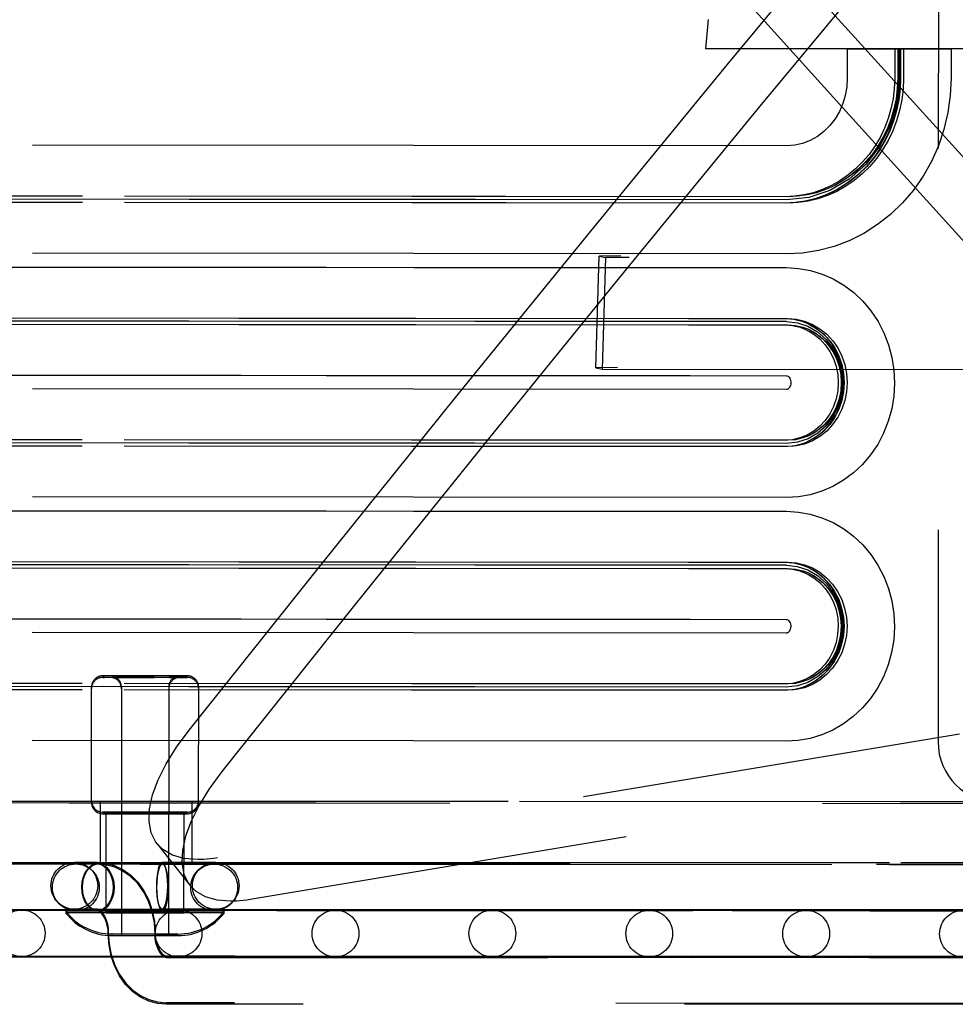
# Model space of a CAD drawing. Header units: inches. Extents: x 0 to 142, y 0 to 92.
# Tile 53 of 65: x 115.64 to 117.56, y 45.75 to 47.77. Entities that reach past the tile are written whole.
import ezdxf

# ---------------------------------------------------------------- set-up
doc = ezdxf.new("R2010")
doc.units = ezdxf.units.IN
doc.header["$LTSCALE"] = 7.824912
doc.header["$MEASUREMENT"] = 0
doc.linetypes.add('HIDDEN', pattern=[0.2, 0.1, -0.1])
for name, color, linetype in [('02___PRT_ALL_AXES', 7, 'CONTINUOUS'), ('03___PRT_ALL_CURVES', 7, 'CONTINUOUS'), ('DEFAULT_2', 8, 'HIDDEN')]:
    doc.layers.add(name, color=color, linetype=linetype)

msp = doc.modelspace()

# ---------------------------------------------------------------- linework, layer by layer
at = {"layer": '02___PRT_ALL_AXES', "color": 8, "linetype": 'HIDDEN'}
for p, q in [((117.3421, 47.7099), (117.3421, 47.6499)), ((117.3421, 47.7099), (117.3422, 47.7099)), ((117.3422, 47.7099), (117.3755, 47.7099)), ((117.3755, 47.7099), (117.4269, 47.7099)), ((117.4269, 47.7099), (117.4459, 47.7098)), ((117.4456, 47.7098), (117.503, 47.7098)), ((117.4468, 47.7098), (117.4471, 47.7098)), ((117.4471, 47.7098), (117.4471, 47.6498)), ((117.45, 47.7098), (117.45, 47.6498)), ((117.45, 47.7098), (117.4515, 47.7098)), ((117.503, 47.7098), (117.5506, 47.7098)), ((117.555, 47.7098), (117.555, 47.6498)), ((115.7908, 46.1636), (115.7909, 46.3999)), ((116.0108, 46.1635), (116.0109, 46.3998)), ((115.9808, 46.1433), (115.8208, 46.1434)), ((115.9808, 46.1401), (115.8208, 46.1401))]:
    msp.add_line(p, q, dxfattribs=at)
msp.add_lwpolyline([(117.5506, 47.7098), (117.5549, 47.7098), (117.555, 47.7098)], dxfattribs=at)
at = {"layer": '03___PRT_ALL_CURVES', "color": 8, "linetype": 'HIDDEN'}
for points in [[(117.4485, 47.6498), (117.4441, 47.6013), (117.4311, 47.5546), (117.4099, 47.5115), (117.3808, 47.4731), (117.346, 47.4421), (117.3062, 47.4191), (117.2631, 47.4049), (117.2175, 47.4)], [(117.2175, 47.4), (116.5782, 47.4004), (115.9911, 47.4009), (115.4682, 47.4014), (115.0202, 47.4019), (114.6484, 47.4023), (114.3767, 47.4028)], [(117.2173, 47.15), (116.578, 47.1504), (115.9909, 47.1509), (115.468, 47.1514), (115.02, 47.1519), (114.6483, 47.1523), (114.3766, 47.1528)], [(117.2173, 47.15), (117.2398, 47.1476), (117.2613, 47.1405), (117.2812, 47.129), (117.299, 47.1133), (117.3133, 47.0944), (117.3239, 47.0729), (117.3305, 47.0496), (117.3328, 47.0249), (117.3306, 47.0006), (117.324, 46.9773), (117.3134, 46.9557), (117.2989, 46.9365), (117.2815, 46.9211), (117.2616, 46.9095), (117.24, 46.9024), (117.2172, 46.9)], [(117.2172, 46.9), (116.5779, 46.9004), (115.9908, 46.9009), (115.4679, 46.9014), (115.0199, 46.9019), (114.6482, 46.9023), (114.3765, 46.9028)], [(117.2171, 46.65), (116.5778, 46.6504), (115.9907, 46.6509), (115.4678, 46.6514), (115.0198, 46.6519), (114.6481, 46.6523), (114.3764, 46.6528)], [(117.2171, 46.65), (117.2395, 46.6476), (117.2611, 46.6405), (117.281, 46.629), (117.2987, 46.6133), (117.313, 46.5944), (117.3237, 46.5729), (117.3303, 46.5496), (117.3325, 46.5249), (117.3303, 46.5006), (117.3238, 46.4773), (117.3132, 46.4557), (117.2987, 46.4365), (117.2812, 46.4211), (117.2614, 46.4095), (117.2398, 46.4024), (117.217, 46.4)], [(117.217, 46.4), (116.5777, 46.4004), (115.9906, 46.4009), (115.4677, 46.4014), (115.0197, 46.4019), (114.648, 46.4023), (114.3762, 46.4028)]]:
    msp.add_lwpolyline(points, dxfattribs=at)
at = {"layer": 'DEFAULT_2', "color": 8, "linetype": 'HIDDEN'}
for p, q in [((117.5293, 48.2879), (117.5284, 46.2879)), ((117.0564, 47.77), (117.0512, 47.71)), ((117.6403, 47.7096), (117.0512, 47.71)), ((117.4395, 47.7098), (117.4395, 47.6498)), ((117.4456, 47.7098), (117.4456, 47.6498)), ((117.4515, 47.7098), (117.4515, 47.6498)), ((117.4576, 47.7098), (117.4576, 47.6498)), ((116.4524, 47.5114), (115.6105, 47.5121)), ((117.2175, 47.5109), (116.4524, 47.5114)), ((115.7723, 47.4076), (115.0463, 47.4083)), ((116.641, 47.4069), (115.6048, 47.4077)), ((117.2205, 47.4065), (116.4481, 47.407)), ((115.7723, 47.3946), (115.0463, 47.3953)), ((116.641, 47.3939), (115.6048, 47.3947)), ((117.2205, 47.3935), (116.4481, 47.394)), ((116.4523, 47.2896), (115.6104, 47.2904)), ((117.2174, 47.2891), (116.4523, 47.2896)), ((116.8258, 47.0554), (116.8329, 47.2846)), ((116.8329, 47.2846), (116.8458, 47.2819)), ((116.8458, 47.2819), (116.8389, 47.0527)), ((118.4594, 47.2809), (116.8458, 47.2819)), ((117.0199, 47.261), (117.2174, 47.2609)), ((115.6047, 47.1577), (116.1031, 47.1573)), ((115.6047, 47.1447), (116.1031, 47.1443)), ((116.0934, 47.1573), (116.2771, 47.1572)), ((116.0934, 47.1443), (116.2771, 47.1442)), ((116.268, 47.1572), (116.4565, 47.157)), ((116.268, 47.1442), (116.4565, 47.144)), ((116.4479, 47.157), (117.0232, 47.1566)), ((116.4479, 47.144), (117.0232, 47.1436)), ((117.0164, 47.1566), (117.2204, 47.1565)), ((117.0164, 47.1436), (117.2204, 47.1435)), ((116.8258, 47.0554), (116.8389, 47.0527)), ((116.8389, 47.0527), (118.4525, 47.0516)), ((117.0198, 47.0392), (117.2173, 47.0391)), ((116.4522, 47.0114), (115.6102, 47.0121)), ((117.2173, 47.0109), (116.4522, 47.0114)), ((115.772, 46.9076), (115.0461, 46.9083)), ((116.6408, 46.9069), (115.6045, 46.9077)), ((117.2203, 46.9065), (116.4478, 46.907)), ((115.772, 46.8946), (115.046, 46.8953)), ((116.6408, 46.8939), (115.6045, 46.8947)), ((117.2203, 46.8935), (116.4478, 46.894)), ((116.4521, 46.7896), (115.6101, 46.7904)), ((117.2172, 46.7891), (116.4521, 46.7896)), ((117.0196, 46.761), (117.2172, 46.7609)), ((115.6044, 46.6577), (116.1028, 46.6573)), ((116.0931, 46.6573), (116.2769, 46.6572)), ((116.2678, 46.6572), (116.4563, 46.657)), ((116.4477, 46.657), (117.0229, 46.6566)), ((117.0162, 46.6566), (117.2202, 46.6565)), ((115.6044, 46.6447), (116.1028, 46.6443)), ((116.0931, 46.6443), (116.2769, 46.6442)), ((116.2677, 46.6442), (116.4563, 46.644)), ((116.4477, 46.644), (117.0229, 46.6436)), ((117.0162, 46.6436), (117.2202, 46.6435)), ((117.0195, 46.5392), (117.217, 46.5391)), ((116.4519, 46.5114), (115.61, 46.5121)), ((117.217, 46.5109), (116.4519, 46.5114)), ((115.8147, 46.4234), (115.8144, 46.4234)), ((115.8147, 46.4201), (115.8144, 46.4201)), ((115.8373, 46.4234), (115.8147, 46.4234)), ((115.8373, 46.4201), (115.8147, 46.4201)), ((115.8289, 46.4234), (115.8292, 46.4234)), ((115.8292, 46.4234), (115.8289, 46.4234)), ((115.8289, 46.4201), (115.8292, 46.4201)), ((115.8292, 46.4201), (115.8289, 46.4201)), ((115.8456, 46.4234), (115.8292, 46.4234)), ((115.8456, 46.4201), (115.8292, 46.4201)), ((115.8423, 46.4234), (115.9196, 46.4234)), ((115.8423, 46.4201), (115.9196, 46.4201)), ((115.9085, 46.4233), (115.8456, 46.4233)), ((115.9085, 46.42), (115.8456, 46.4201)), ((115.9562, 46.4233), (115.9073, 46.4233)), ((115.9562, 46.42), (115.9073, 46.4201)), ((115.9505, 46.4233), (115.9727, 46.4233)), ((115.9505, 46.42), (115.9727, 46.4201)), ((115.9621, 46.4233), (115.9871, 46.4233)), ((115.9621, 46.42), (115.9871, 46.42)), ((115.9729, 46.4233), (115.9727, 46.4233)), ((115.9727, 46.4233), (115.9729, 46.4233)), ((115.9729, 46.4201), (115.9727, 46.4201)), ((115.9727, 46.4201), (115.9729, 46.4201)), ((115.9871, 46.4233), (115.9874, 46.4233)), ((115.9871, 46.42), (115.9874, 46.42)), ((115.7718, 46.4076), (115.0458, 46.4083)), ((115.7718, 46.3946), (115.0458, 46.3953)), ((116.6405, 46.4069), (115.6043, 46.4077)), ((116.6405, 46.3939), (115.6043, 46.3947)), ((115.8524, 46.3999), (115.8522, 45.8901)), ((115.9494, 46.3998), (115.9492, 45.8901)), ((117.22, 46.4065), (116.4476, 46.407)), ((117.22, 46.3935), (116.4476, 46.394)), ((117.5726, 46.3034), (116.0492, 46.0497)), ((116.4518, 46.2896), (115.6099, 46.2904)), ((117.2169, 46.2891), (116.4518, 46.2896)), ((116.1165, 45.9648), (117.6399, 46.2186)), ((115.8092, 46.0371), (115.8093, 46.1654)), ((115.8095, 46.1654), (115.8093, 46.1654)), ((115.8095, 46.1621), (115.8093, 46.1621)), ((115.8343, 46.1654), (115.8095, 46.1654)), ((115.8343, 46.1622), (115.8095, 46.1621)), ((115.9073, 46.1654), (115.8343, 46.1654)), ((115.9073, 46.1621), (115.8343, 46.1622)), ((115.9393, 46.1654), (115.9073, 46.1654)), ((115.9393, 46.1621), (115.9073, 46.1621)), ((115.9973, 46.1653), (115.9393, 46.1654)), ((115.9973, 46.162), (115.9393, 46.1621)), ((116.6464, 46.1651), (115.954, 46.1651)), ((115.9972, 46.037), (115.9973, 46.1653)), ((115.8146, 46.1434), (115.8143, 46.1434)), ((115.8146, 46.1401), (115.8143, 46.1401)), ((115.8512, 46.1434), (115.8146, 46.1434)), ((115.8512, 46.1401), (115.8146, 46.1401)), ((115.8207, 45.9371), (115.8208, 46.1434)), ((115.9504, 46.1433), (115.987, 46.1433)), ((115.9504, 46.14), (115.987, 46.14)), ((115.9807, 45.9371), (115.9808, 46.1433)), ((115.987, 46.1433), (115.9873, 46.1433)), ((115.987, 46.14), (115.9873, 46.14)), ((115.9255, 46.0783), (115.9928, 45.9934)), ((115.7558, 46.0404), (115.7605, 46.0404)), ((115.8027, 46.0403), (115.7558, 46.0404)), ((115.8048, 46.0372), (115.7589, 46.0372)), ((115.7589, 46.0372), (115.7635, 46.0371)), ((115.7605, 46.0404), (115.8088, 46.0404)), ((115.7812, 46.0371), (115.8911, 46.037)), ((115.8037, 46.0372), (115.8027, 46.0371)), ((115.8037, 46.0372), (115.8049, 46.0372)), ((115.8088, 46.0404), (115.8916, 46.0404)), ((115.8093, 46.0404), (115.8094, 46.0404)), ((115.8093, 46.0371), (115.8094, 46.0371)), ((115.8094, 46.0404), (115.8337, 46.0404)), ((115.8094, 46.0371), (115.8337, 46.0372)), ((115.8337, 46.0404), (115.907, 46.0404)), ((115.8337, 46.0372), (115.907, 46.0371)), ((115.8911, 46.037), (116.0218, 46.037)), ((115.8916, 46.0404), (115.9961, 46.0403)), ((115.907, 46.0404), (115.9392, 46.0404)), ((115.907, 46.0371), (115.9392, 46.0371)), ((115.9392, 46.0404), (115.9972, 46.0403)), ((115.9392, 46.0371), (115.9972, 46.037)), ((115.9533, 46.0401), (116.6461, 46.0401)), ((115.9961, 46.0403), (116.042, 46.0403)), ((116.0218, 46.037), (116.0422, 46.037)), ((116.0454, 46.0403), (116.0247, 46.0402)), ((118.1849, 46.0355), (116.7734, 46.0365)), ((115.7816, 45.9403), (115.7437, 45.9404)), ((115.7816, 45.9371), (115.7437, 45.9371)), ((115.8026, 45.9443), (115.7557, 45.9444)), ((115.7558, 45.9444), (115.7605, 45.9444)), ((115.8048, 45.9412), (115.7589, 45.9412)), ((115.7605, 45.9444), (115.8088, 45.9444)), ((115.8567, 45.9403), (115.7816, 45.9403)), ((115.8567, 45.937), (115.7816, 45.9371)), ((115.8027, 45.9412), (115.8032, 45.9412)), ((115.8048, 45.9412), (115.8037, 45.9412)), ((115.8088, 45.9444), (115.8916, 45.9444)), ((115.8207, 45.9404), (115.9807, 45.9403)), ((115.8207, 45.9371), (115.9807, 45.9371)), ((115.9656, 45.9402), (115.8567, 45.9403)), ((115.9656, 45.937), (115.8567, 45.937)), ((115.8911, 45.941), (116.0217, 45.941)), ((115.8916, 45.9444), (115.996, 45.9443)), ((116.0454, 45.9402), (115.9656, 45.9402)), ((116.0454, 45.937), (115.9656, 45.937)), ((115.9764, 45.944), (116.6037, 45.944)), ((115.996, 45.9443), (116.042, 45.9443)), ((116.0217, 45.941), (116.0422, 45.941)), ((116.0454, 45.9443), (116.0246, 45.9442)), ((116.0633, 45.9403), (116.0454, 45.9402)), ((116.0633, 45.937), (116.0454, 45.937)), ((116.0606, 45.9437), (116.4064, 45.9438)), ((116.0637, 45.9403), (116.0633, 45.9403)), ((116.0637, 45.937), (116.0633, 45.937)), ((116.234, 45.9435), (116.5497, 45.9436)), ((116.4064, 45.9438), (116.8069, 45.9438)), ((117.0253, 45.9406), (116.4064, 45.9412)), ((116.5048, 45.9433), (116.7931, 45.9433)), ((116.5497, 45.9436), (117.1276, 45.9435)), ((117.3441, 45.9406), (116.5497, 45.9413)), ((116.7002, 45.9431), (117.1056, 45.9431)), ((116.7931, 45.9433), (117.3205, 45.9433)), ((117.5182, 45.9406), (116.7931, 45.9413)), ((118.1706, 45.9397), (116.8396, 45.9406)), ((116.8838, 45.9428), (117.0875, 45.9429)), ((118.2575, 45.9398), (117.0253, 45.9406)), ((117.3417, 45.9412), (117.0875, 45.9414)), ((117.0875, 45.9429), (117.3417, 45.9429)), ((117.1056, 45.9431), (117.4397, 45.9431)), ((117.6231, 45.9407), (117.1056, 45.9412)), ((117.1978, 45.9426), (117.395, 45.9427)), ((117.3417, 45.9429), (117.6404, 45.9429)), ((117.8045, 45.9408), (117.3417, 45.9412)), ((118.3003, 45.9399), (117.3441, 45.9406)), ((117.395, 45.9427), (117.9271, 45.9427)), ((117.4331, 45.9424), (117.5969, 45.9425)), ((117.9271, 45.9408), (117.5119, 45.9412)), ((118.391, 45.94), (117.5182, 45.9406)), ((115.8332, 45.8934), (115.8329, 45.8934)), ((115.8332, 45.8901), (115.8329, 45.8901)), ((115.8332, 45.8934), (115.8959, 45.8934)), ((115.8332, 45.8901), (115.8959, 45.8901)), ((115.8522, 45.8934), (115.8524, 45.8934)), ((115.8522, 45.8901), (115.8524, 45.8901)), ((115.8524, 45.8934), (115.8664, 45.8934)), ((115.8524, 45.8901), (115.8664, 45.8901)), ((115.8944, 45.8934), (115.9364, 45.8934)), ((115.8944, 45.8901), (115.9363, 45.8901)), ((115.9148, 45.8934), (115.9276, 45.8933)), ((115.9148, 45.8901), (115.9276, 45.8901)), ((115.9252, 45.8933), (115.9681, 45.8933)), ((115.9252, 45.89), (115.9681, 45.8901)), ((115.9489, 45.8933), (115.9492, 45.8933)), ((115.9489, 45.8901), (115.9492, 45.8901)), ((115.9681, 45.8933), (115.9684, 45.8933)), ((115.9681, 45.8901), (115.9684, 45.8901)), ((117.6494, 45.8467), (115.9442, 45.8482)), ((115.9764, 45.848), (116.6036, 45.848)), ((116.0605, 45.8477), (116.4064, 45.8478)), ((116.2339, 45.8475), (116.5497, 45.8476)), ((116.4064, 45.8478), (116.8068, 45.8478)), ((116.5497, 45.8476), (117.1275, 45.8475)), ((115.9441, 45.8452), (117.6493, 45.8451)), ((117.0253, 45.8446), (116.4064, 45.8452)), ((116.5048, 45.8473), (116.793, 45.8473)), ((117.3441, 45.8446), (116.5497, 45.8453)), ((116.7001, 45.8471), (117.1056, 45.8471)), ((116.793, 45.8473), (117.3205, 45.8473)), ((117.5182, 45.8446), (116.793, 45.8453)), ((118.1705, 45.8437), (116.8396, 45.8446)), ((116.8837, 45.8468), (117.0875, 45.8469)), ((118.2574, 45.8438), (117.0253, 45.8446)), ((117.0875, 45.8469), (117.3416, 45.8469)), ((117.3416, 45.8452), (117.0875, 45.8454)), ((117.1056, 45.8471), (117.4396, 45.8471)), ((117.6231, 45.8447), (117.1056, 45.8452)), ((117.1978, 45.8466), (117.395, 45.8467)), ((117.3416, 45.8469), (117.6404, 45.8469)), ((117.8045, 45.8448), (117.3416, 45.8452)), ((118.3002, 45.8439), (117.3441, 45.8446)), ((117.395, 45.8467), (117.927, 45.8467)), ((117.4331, 45.8464), (117.5968, 45.8465)), ((117.927, 45.8448), (117.5119, 45.8452)), ((118.3909, 45.844), (117.5182, 45.8446)), ((117.6493, 45.7507), (115.9441, 45.7522)), ((117.7905, 45.7491), (115.9441, 45.7492))]:
    msp.add_line(p, q, dxfattribs=at)
for points in [[(115.9911, 46.3115), (116.2634, 46.653), (116.5383, 46.9944), (116.8157, 47.3357), (117.0955, 47.677), (117.3779, 48.0181), (117.6626, 48.3592)], [(118.6596, 46.3069), (118.345, 46.6486), (118.0322, 46.9903), (117.7209, 47.3319), (117.4114, 47.6734), (117.1035, 48.0148), (116.7973, 48.3562)], [(117.7299, 48.2743), (117.4451, 47.9333), (117.1628, 47.5921), (116.883, 47.2509), (116.6056, 46.9095), (116.3307, 46.5681), (116.0584, 46.2267)], [(116.7189, 48.2713), (117.0251, 47.93), (117.3329, 47.5886), (117.6425, 47.2471), (117.9537, 46.9055), (118.2666, 46.5638), (118.5811, 46.2221)], [(117.4395, 47.6498), (117.4386, 47.6285), (117.436, 47.6075), (117.4318, 47.5868), (117.4259, 47.5666), (117.4183, 47.5469), (117.4093, 47.5281), (117.3987, 47.5102), (117.3868, 47.4933), (117.3735, 47.4777), (117.359, 47.4633), (117.3434, 47.4504), (117.3269, 47.439), (117.3095, 47.4292), (117.2913, 47.4211), (117.2726, 47.4147), (117.2535, 47.4101), (117.2341, 47.4074), (117.2144, 47.4065)], [(117.555, 47.6498), (117.5533, 47.6142), (117.5484, 47.579), (117.5403, 47.5445), (117.529, 47.511), (117.5147, 47.479), (117.4976, 47.4485), (117.4777, 47.4201), (117.4554, 47.3939), (117.4308, 47.3702), (117.4042, 47.3493), (117.3758, 47.3312), (117.3459, 47.3162), (117.3149, 47.3044), (117.2829, 47.2959), (117.2503, 47.2908), (117.2174, 47.2891)], [(117.3421, 47.6499), (117.3411, 47.632), (117.338, 47.6144), (117.3328, 47.5974), (117.3258, 47.5812), (117.3169, 47.5662), (117.3064, 47.5525), (117.2942, 47.5404), (117.2807, 47.5301), (117.2661, 47.5219), (117.2504, 47.5158), (117.2342, 47.5121), (117.2175, 47.5109)], [(117.4576, 47.6498), (117.4567, 47.6274), (117.454, 47.6053), (117.4495, 47.5834), (117.4433, 47.5621), (117.4353, 47.5414), (117.4258, 47.5216), (117.4147, 47.5027), (117.4021, 47.485), (117.3881, 47.4685), (117.3729, 47.4534), (117.3565, 47.4398), (117.339, 47.4278), (117.3207, 47.4174), (117.3016, 47.4089), (117.2818, 47.4022), (117.2617, 47.3973), (117.2412, 47.3945), (117.2205, 47.3935)], [(117.4515, 47.6498), (117.4506, 47.6274), (117.4479, 47.6053), (117.4434, 47.5834), (117.4372, 47.5621), (117.4292, 47.5414), (117.4197, 47.5216), (117.4086, 47.5027), (117.396, 47.485), (117.382, 47.4685), (117.3667, 47.4534), (117.3503, 47.4398), (117.3329, 47.4278), (117.3145, 47.4174), (117.3029, 47.412)], [(117.45, 47.6498), (117.4485, 47.6214), (117.4442, 47.5933), (117.4371, 47.5659), (117.4272, 47.5396), (117.4148, 47.5146), (117.3998, 47.4912), (117.3826, 47.4698), (117.3632, 47.4506), (117.342, 47.4339), (117.3192, 47.4199), (117.3029, 47.412)], [(117.4471, 47.6498), (117.4456, 47.6223), (117.4412, 47.5951), (117.434, 47.5687), (117.424, 47.5433), (117.4115, 47.5193), (117.3965, 47.497), (117.3792, 47.4766), (117.36, 47.4585), (117.339, 47.4428), (117.3165, 47.4297), (117.3045, 47.424)], [(117.4456, 47.6498), (117.4447, 47.6285), (117.4422, 47.6075), (117.4379, 47.5868), (117.432, 47.5666), (117.4245, 47.5469), (117.4154, 47.5281), (117.4048, 47.5102), (117.3929, 47.4933), (117.3796, 47.4777), (117.3651, 47.4633), (117.3496, 47.4504), (117.333, 47.439), (117.3156, 47.4292)], [(117.3045, 47.424), (117.2975, 47.4211), (117.2787, 47.4147), (117.2596, 47.4102), (117.2402, 47.4074), (117.2205, 47.4065)], [(117.3029, 47.412), (117.2954, 47.4089), (117.2757, 47.4022), (117.2555, 47.3973), (117.2351, 47.3944), (117.2144, 47.3935)], [(115.4604, 47.2623), (115.6103, 47.2621), (116.0983, 47.2617)], [(116.0983, 47.2617), (116.2726, 47.2616), (116.4523, 47.2614), (117.0199, 47.261)], [(117.2174, 47.2609), (117.2421, 47.2594), (117.2665, 47.255), (117.2903, 47.2477), (117.3132, 47.2377), (117.3351, 47.2249), (117.3554, 47.2096), (117.3741, 47.192), (117.3907, 47.1722), (117.4052, 47.1505), (117.4173, 47.1271), (117.4269, 47.1025), (117.4338, 47.0768), (117.4379, 47.0506), (117.4392, 47.024), (117.4377, 46.9974), (117.4334, 46.9712), (117.4263, 46.9457), (117.4166, 46.9213), (117.4045, 46.8982), (117.3899, 46.8767), (117.3733, 46.8572), (117.3547, 46.8397), (117.3344, 46.8246), (117.3127, 46.812), (117.2899, 46.802), (117.2661, 46.7949), (117.2418, 46.7905), (117.2172, 46.7891)], [(117.2143, 47.1435), (117.23, 47.1422), (117.2451, 47.1387), (117.2597, 47.1327), (117.2735, 47.1246), (117.2859, 47.1145), (117.297, 47.1025), (117.3063, 47.089), (117.3138, 47.0741), (117.3193, 47.0583), (117.3226, 47.0418), (117.3237, 47.0249), (117.3226, 47.008), (117.3192, 46.9915), (117.3138, 46.9757), (117.3063, 46.9609), (117.2969, 46.9473), (117.2859, 46.9354), (117.2734, 46.9252), (117.2596, 46.9172), (117.245, 46.9113), (117.2299, 46.9077), (117.2142, 46.9065)], [(117.2143, 47.1565), (117.2317, 47.1551), (117.2485, 47.1511), (117.2594, 47.147)], [(117.2204, 47.1565), (117.2379, 47.1551), (117.2546, 47.1511), (117.2709, 47.1445), (117.2861, 47.1356), (117.2999, 47.1243), (117.3122, 47.111), (117.3226, 47.096), (117.3309, 47.0795), (117.3369, 47.0619), (117.3406, 47.0436), (117.3418, 47.0249), (117.3406, 47.0062), (117.3369, 46.9879), (117.3308, 46.9703), (117.3225, 46.9538), (117.3121, 46.9388), (117.2998, 46.9256), (117.286, 46.9143), (117.2707, 46.9053), (117.2545, 46.8988), (117.2377, 46.8949), (117.2203, 46.8935)], [(117.2204, 47.1435), (117.2361, 47.1422), (117.2512, 47.1387), (117.261, 47.135)], [(117.2594, 47.147), (117.2628, 47.1455), (117.2766, 47.1377), (117.2892, 47.1281), (117.3006, 47.1167), (117.3105, 47.1038), (117.3188, 47.0897), (117.3254, 47.0746), (117.3303, 47.0586), (117.3332, 47.0421), (117.3342, 47.0252), (117.3333, 47.0084), (117.3304, 46.9918), (117.3256, 46.9758), (117.319, 46.9605), (117.3107, 46.9463), (117.3008, 46.9334), (117.2893, 46.922), (117.2766, 46.9122), (117.2628, 46.9045), (117.2596, 46.903)], [(117.2594, 47.147), (117.2647, 47.1445), (117.2799, 47.1356), (117.2938, 47.1243), (117.3061, 47.111), (117.3164, 47.096), (117.3248, 47.0795), (117.3308, 47.0619), (117.3345, 47.0436), (117.3357, 47.0249), (117.3345, 47.0062), (117.3307, 46.9879), (117.3247, 46.9703), (117.3164, 46.9538), (117.306, 46.9388), (117.2937, 46.9256), (117.2798, 46.9143), (117.2646, 46.9053), (117.2596, 46.903)], [(117.261, 47.135), (117.2659, 47.1327), (117.2796, 47.1246), (117.2921, 47.1145), (117.3031, 47.1025), (117.3125, 47.089), (117.3199, 47.0741), (117.3254, 47.0583), (117.3287, 47.0418), (117.3298, 47.0249), (117.3287, 47.008), (117.3254, 46.9915), (117.3199, 46.9757), (117.3124, 46.9609), (117.303, 46.9473), (117.292, 46.9354), (117.2795, 46.9252), (117.2658, 46.9172), (117.2612, 46.915)], [(117.261, 47.135), (117.2741, 47.1282), (117.2866, 47.1196), (117.2979, 47.1093), (117.3078, 47.0974), (117.3162, 47.0842), (117.3228, 47.0701), (117.3276, 47.0551), (117.3305, 47.0396), (117.3313, 47.0239), (117.3302, 47.0082), (117.3271, 46.9928), (117.3221, 46.9781), (117.3154, 46.9642), (117.307, 46.9514), (117.2971, 46.9398), (117.2859, 46.9298), (117.2736, 46.9214), (117.2612, 46.915)], [(115.4603, 47.0405), (115.6102, 47.0404), (116.0982, 47.0399)], [(116.0982, 47.0399), (116.2725, 47.0398), (116.4522, 47.0396), (117.0198, 47.0392)], [(117.2173, 47.0391), (117.2181, 47.039), (117.219, 47.0388), (117.2201, 47.0382), (117.2213, 47.0373), (117.2226, 47.036), (117.2239, 47.0342), (117.225, 47.032), (117.2258, 47.0294), (117.2262, 47.0268), (117.2263, 47.024), (117.226, 47.0214), (117.2253, 47.0189), (117.2244, 47.0167), (117.2234, 47.0149), (117.2222, 47.0134), (117.221, 47.0123), (117.2199, 47.0116), (117.2189, 47.0111), (117.218, 47.0109), (117.2173, 47.0109)], [(117.2596, 46.903), (117.2484, 46.8988), (117.2316, 46.8948), (117.2142, 46.8935)], [(117.2612, 46.915), (117.2511, 46.9113), (117.236, 46.9077), (117.2203, 46.9065)], [(115.4602, 46.7623), (115.6101, 46.7621), (116.098, 46.7617)], [(116.098, 46.7617), (116.2724, 46.7616), (116.452, 46.7614), (117.0196, 46.761)], [(117.2172, 46.7609), (117.2418, 46.7594), (117.2662, 46.755), (117.29, 46.7477), (117.313, 46.7377), (117.3348, 46.7249), (117.3552, 46.7096), (117.3738, 46.692), (117.3905, 46.6722), (117.405, 46.6505), (117.4171, 46.6271), (117.4267, 46.6025), (117.4335, 46.5768), (117.4377, 46.5506), (117.439, 46.524), (117.4374, 46.4974), (117.4331, 46.4712), (117.4261, 46.4457), (117.4164, 46.4213), (117.4042, 46.3982), (117.3897, 46.3767), (117.3731, 46.3572), (117.3545, 46.3397), (117.3342, 46.3246), (117.3125, 46.312), (117.2896, 46.302), (117.2659, 46.2949), (117.2416, 46.2905), (117.2169, 46.2891)], [(117.214, 46.6565), (117.2315, 46.6551), (117.2483, 46.6511), (117.2592, 46.647)], [(117.2202, 46.6565), (117.2376, 46.6551), (117.2544, 46.6511), (117.2706, 46.6445), (117.2858, 46.6356), (117.2997, 46.6243), (117.312, 46.611), (117.3223, 46.596), (117.3306, 46.5795), (117.3367, 46.5619), (117.3404, 46.5436), (117.3416, 46.5249), (117.3403, 46.5062), (117.3366, 46.4879), (117.3306, 46.4703), (117.3223, 46.4538), (117.3119, 46.4388), (117.2996, 46.4256), (117.2857, 46.4143), (117.2705, 46.4053), (117.2543, 46.3988), (117.2375, 46.3949), (117.22, 46.3935)], [(117.214, 46.6435), (117.2298, 46.6422), (117.2449, 46.6387), (117.2595, 46.6327), (117.2732, 46.6246), (117.2857, 46.6145), (117.2968, 46.6025), (117.3061, 46.589), (117.3136, 46.5741), (117.319, 46.5583), (117.3224, 46.5418), (117.3234, 46.5249), (117.3223, 46.508), (117.319, 46.4915), (117.3135, 46.4757), (117.306, 46.4609), (117.2967, 46.4473), (117.2856, 46.4354), (117.2731, 46.4252), (117.2594, 46.4172), (117.2448, 46.4113), (117.2297, 46.4077), (117.2139, 46.4065)], [(117.2202, 46.6435), (117.2359, 46.6422), (117.251, 46.6387), (117.2608, 46.635)], [(117.2592, 46.647), (117.2626, 46.6455), (117.2763, 46.6377), (117.289, 46.6281), (117.3004, 46.6167), (117.3103, 46.6038), (117.3186, 46.5897), (117.3252, 46.5746), (117.33, 46.5586), (117.333, 46.5421), (117.334, 46.5252), (117.333, 46.5084), (117.3301, 46.4918), (117.3254, 46.4758), (117.3188, 46.4605), (117.3105, 46.4463), (117.3005, 46.4334), (117.2891, 46.422), (117.2764, 46.4122), (117.2626, 46.4045), (117.2593, 46.403)], [(117.2592, 46.647), (117.2645, 46.6445), (117.2797, 46.6356), (117.2936, 46.6243), (117.3058, 46.611), (117.3162, 46.596), (117.3245, 46.5795), (117.3305, 46.5619), (117.3342, 46.5436), (117.3354, 46.5249), (117.3342, 46.5062), (117.3305, 46.4879), (117.3245, 46.4703), (117.3161, 46.4538), (117.3058, 46.4388), (117.2935, 46.4256), (117.2796, 46.4143), (117.2644, 46.4053), (117.2593, 46.403)], [(117.2608, 46.635), (117.2656, 46.6327), (117.2793, 46.6246), (117.2918, 46.6145), (117.3029, 46.6025), (117.3122, 46.589), (117.3197, 46.5741), (117.3251, 46.5583), (117.3285, 46.5418), (117.3296, 46.5249), (117.3285, 46.508), (117.3251, 46.4915), (117.3197, 46.4757), (117.3122, 46.4609), (117.3028, 46.4473), (117.2917, 46.4354), (117.2792, 46.4252), (117.2655, 46.4172), (117.2609, 46.415)], [(117.2608, 46.635), (117.2739, 46.6282), (117.2863, 46.6196), (117.2976, 46.6093), (117.3076, 46.5974), (117.316, 46.5842), (117.3226, 46.5701), (117.3274, 46.5551), (117.3302, 46.5396), (117.3311, 46.5239), (117.3299, 46.5082), (117.3269, 46.4928), (117.3219, 46.4781), (117.3151, 46.4642), (117.3067, 46.4514), (117.2968, 46.4398), (117.2856, 46.4298), (117.2733, 46.4214), (117.2609, 46.415)], [(115.4601, 46.5405), (115.61, 46.5404), (116.0979, 46.5399)], [(116.0979, 46.5399), (116.2723, 46.5398), (116.4519, 46.5396), (117.0195, 46.5392)], [(117.217, 46.5391), (117.2178, 46.539), (117.2188, 46.5388), (117.2198, 46.5382), (117.2211, 46.5373), (117.2224, 46.536), (117.2237, 46.5342), (117.2248, 46.532), (117.2256, 46.5294), (117.226, 46.5268), (117.2261, 46.524), (117.2258, 46.5214), (117.2251, 46.5189), (117.2242, 46.5167), (117.2231, 46.5149), (117.2219, 46.5134), (117.2207, 46.5123), (117.2196, 46.5116), (117.2186, 46.5111), (117.2178, 46.5109), (117.217, 46.5109)], [(115.8144, 46.4234), (115.8148, 46.4234), (115.8174, 46.4234)], [(115.8144, 46.4201), (115.8148, 46.4201), (115.8174, 46.4201)], [(115.8577, 46.4233), (115.8313, 46.4234), (115.8174, 46.4234)], [(115.8577, 46.4201), (115.8313, 46.4201), (115.8174, 46.4201)], [(115.9874, 46.4233), (115.9871, 46.4233), (115.9152, 46.4234)], [(115.9874, 46.42), (115.9871, 46.4201), (115.9152, 46.4201)], [(117.2609, 46.415), (117.2509, 46.4113), (117.2358, 46.4077), (117.22, 46.4065)], [(117.2593, 46.403), (117.2481, 46.3988), (117.2314, 46.3948), (117.2139, 46.3935)], [(115.9255, 46.0783), (115.9229, 46.0818), (115.9134, 46.1011), (115.9091, 46.124), (115.9102, 46.15), (115.9164, 46.1788), (115.9279, 46.2099), (115.9443, 46.2427), (115.9653, 46.2765), (115.9911, 46.3115)], [(116.0584, 46.2267), (116.0326, 46.1916), (116.0116, 46.1578), (115.9952, 46.125), (115.9837, 46.0939), (115.9774, 46.0651), (115.9764, 46.0391), (115.9807, 46.0163), (115.9902, 45.997), (115.9928, 45.9935)], [(118.0736, 46.1604), (116.5266, 46.1615), (116.2512, 46.1617), (115.9902, 46.1619), (115.7451, 46.1621), (115.5167, 46.1624), (115.3063, 46.1626), (115.1146, 46.1628), (114.9425, 46.163), (114.7907, 46.1633), (114.6601, 46.1635), (114.5511, 46.1637), (114.4644, 46.1639), (114.4004, 46.1641), (114.3594, 46.1642), (114.3416, 46.1644), (114.3408, 46.1645)], [(115.954, 46.1651), (115.7531, 46.1651), (115.5688, 46.1651), (115.4023, 46.165), (115.2541, 46.165), (115.1251, 46.1649), (115.0158, 46.1648), (114.9266, 46.1647), (114.8581, 46.1646), (114.8104, 46.1645), (114.7838, 46.1644), (114.7778, 46.1642)], [(118.0352, 46.1648), (117.7397, 46.1649), (117.4516, 46.1649), (116.6464, 46.1651)], [(115.8143, 46.1434), (115.8146, 46.1434), (115.9504, 46.1433)], [(115.8143, 46.1401), (115.8146, 46.1401), (115.9504, 46.14)], [(115.9873, 46.1433), (115.987, 46.1433), (115.8512, 46.1434)], [(115.9873, 46.14), (115.987, 46.1401), (115.8512, 46.1401)], [(116.0089, 46.0461), (115.9806, 46.0485), (115.9569, 46.0553), (115.9375, 46.0665), (115.9255, 46.0783)], [(116.0492, 46.0497), (116.0421, 46.0486), (116.0352, 46.0477), (116.0284, 46.047), (116.0217, 46.0465), (116.0152, 46.0462), (116.0089, 46.0461)], [(114.3408, 46.0395), (114.3415, 46.0394), (114.359, 46.0392), (114.3996, 46.0391), (114.4633, 46.0389), (114.5497, 46.0387), (114.6586, 46.0385), (114.7892, 46.0383), (114.9411, 46.038), (115.1133, 46.0378), (115.3052, 46.0376), (115.5158, 46.0374), (115.7445, 46.0371), (115.9901, 46.0369), (116.2516, 46.0367), (116.5276, 46.0365), (117.4285, 46.0358)], [(114.7777, 46.0392), (114.7837, 46.0394), (114.8103, 46.0395), (114.858, 46.0396), (114.9266, 46.0397), (115.0158, 46.0398), (115.1251, 46.0399), (115.2541, 46.04), (115.4021, 46.04), (115.5685, 46.0401), (115.7525, 46.0401), (115.9533, 46.0401)], [(116.7734, 46.0365), (116.0596, 46.0371), (115.8509, 46.0373), (115.6584, 46.0376), (115.4831, 46.0378), (115.3258, 46.038), (115.1872, 46.0382), (115.0679, 46.0384), (114.9686, 46.0385), (114.8897, 46.0387), (114.8315, 46.0389), (114.7944, 46.0391), (114.7784, 46.0392), (114.7777, 46.0392)], [(115.8027, 46.0371), (115.7953, 46.0359), (115.7886, 46.0324), (115.7825, 46.0267), (115.7773, 46.0191), (115.7735, 46.01), (115.7711, 45.9999), (115.7703, 45.9892), (115.771, 45.9785), (115.7735, 45.9684), (115.7773, 45.9593), (115.7824, 45.9517), (115.7886, 45.946), (115.7955, 45.9425), (115.8027, 45.9412)], [(115.7724, 45.9892), (115.773, 45.9984), (115.7746, 46.0069), (115.7774, 46.0149), (115.7812, 46.0221), (115.7857, 46.028), (115.791, 46.0326), (115.7966, 46.0356), (115.8027, 46.0371)], [(115.8027, 46.0403), (115.8206, 46.0387), (115.8383, 46.0338), (115.8554, 46.0256), (115.8714, 46.0142), (115.8859, 45.9995), (115.8984, 45.9821), (115.9083, 45.9625), (115.9156, 45.9412), (115.9199, 45.9191), (115.9214, 45.8963)], [(115.9214, 45.8932), (115.9199, 45.9163), (115.9154, 45.9387), (115.9081, 45.9599), (115.8981, 45.9795), (115.8857, 45.9967), (115.8713, 46.0111), (115.8554, 46.0225), (115.8385, 46.0306), (115.8207, 46.0356), (115.8028, 46.0372)], [(115.8037, 46.0372), (115.81, 46.0359), (115.8158, 46.0331), (115.8212, 46.0285), (115.826, 46.0226), (115.8298, 46.0154), (115.8327, 46.0072), (115.8345, 45.9983), (115.8351, 45.9892), (115.8345, 45.98), (115.8327, 45.9711), (115.8298, 45.963), (115.8259, 45.9557), (115.8212, 45.9498), (115.8157, 45.9453), (115.81, 45.9424), (115.8037, 45.9412)], [(115.8049, 46.0372), (115.8103, 46.0365), (115.8165, 46.034), (115.8222, 46.0296), (115.8273, 46.0237), (115.8315, 46.0164), (115.8346, 46.008), (115.8365, 45.9989), (115.8372, 45.9892)], [(115.9358, 46.0402), (115.9332, 46.0391), (115.9308, 46.0355), (115.9286, 46.0298), (115.9268, 46.0222), (115.9254, 46.0131), (115.9245, 46.0032), (115.9242, 45.9923)], [(115.9367, 46.0371), (115.934, 46.0359), (115.9314, 46.0323), (115.9291, 46.0267), (115.9272, 46.019), (115.9257, 46.0099), (115.9249, 46.0001), (115.9245, 45.9891)], [(116.0247, 46.0402), (115.9573, 46.0403), (115.9358, 46.0403)], [(115.9474, 45.9922), (115.9471, 46.0032), (115.9463, 46.0131), (115.9449, 46.0221), (115.943, 46.0298), (115.9408, 46.0355), (115.9384, 46.039), (115.9358, 46.0402)], [(115.9488, 45.9892), (115.9485, 46.0001), (115.9476, 46.01), (115.9462, 46.019), (115.9443, 46.0267), (115.942, 46.0324), (115.9394, 46.0359), (115.9367, 46.0371)], [(116.0422, 46.037), (116.0424, 46.037), (115.9367, 46.0371)], [(116.042, 46.0403), (116.0455, 46.0403), (116.0454, 46.0403)], [(116.6461, 46.0401), (117.4517, 46.0399), (117.7395, 46.0399), (118.0348, 46.0398)], [(117.4285, 46.0358), (117.7483, 46.0356), (118.0754, 46.0354), (119.0857, 46.0348)], [(115.8032, 45.9412), (115.7972, 45.9425), (115.7916, 45.9453), (115.7863, 45.9499), (115.7815, 45.9558), (115.7776, 45.963), (115.7747, 45.9712), (115.773, 45.9799), (115.7724, 45.9892)], [(115.8372, 45.9892), (115.8365, 45.9794), (115.8346, 45.9704), (115.8315, 45.962), (115.8273, 45.9546), (115.8222, 45.9487), (115.8164, 45.9444), (115.8103, 45.9419), (115.8048, 45.9412)], [(115.9242, 45.9923), (115.9245, 45.9814), (115.9253, 45.9715), (115.9267, 45.9624), (115.9285, 45.9547), (115.9308, 45.9491), (115.9332, 45.9455), (115.9358, 45.9443)], [(115.9245, 45.9891), (115.9248, 45.9782), (115.9257, 45.9683), (115.9272, 45.9592), (115.9291, 45.9516), (115.9314, 45.9459), (115.9339, 45.9423), (115.9366, 45.9412)], [(115.9358, 45.9443), (115.9384, 45.9455), (115.9408, 45.949), (115.943, 45.9547), (115.9448, 45.9623), (115.9462, 45.9714), (115.9471, 45.9813), (115.9474, 45.9922)], [(115.9366, 45.9412), (115.9394, 45.9423), (115.9419, 45.9459), (115.9442, 45.9516), (115.9461, 45.9593), (115.9476, 45.9683), (115.9485, 45.9782), (115.9488, 45.9892)], [(115.9928, 45.9935), (116.0048, 45.9816), (116.0241, 45.9704), (116.0479, 45.9637), (116.0762, 45.9613)], [(116.0762, 45.9613), (116.0825, 45.9614), (116.089, 45.9616), (116.0957, 45.9621), (116.1025, 45.9628), (116.1094, 45.9637), (116.1165, 45.9648)], [(115.0037, 45.9431), (115.0138, 45.9433), (115.0441, 45.9434), (115.0944, 45.9435), (115.1645, 45.9436), (115.2541, 45.9437), (115.3628, 45.9438), (115.4899, 45.9439), (115.6351, 45.9439), (115.7975, 45.9439), (115.9764, 45.944)], [(116.8396, 45.9406), (116.1711, 45.9412), (115.9764, 45.9414), (115.7975, 45.9416), (115.6351, 45.9418), (115.4899, 45.942), (115.3628, 45.9422), (115.2541, 45.9423), (115.1645, 45.9425), (115.0944, 45.9427), (115.0441, 45.9428), (115.0138, 45.943), (115.0037, 45.9431)], [(115.3257, 45.943), (115.3351, 45.9431), (115.3631, 45.9432), (115.4097, 45.9433), (115.4746, 45.9434), (115.5575, 45.9435), (115.6581, 45.9436), (115.7758, 45.9436), (115.9102, 45.9437), (116.0606, 45.9437)], [(116.4064, 45.9412), (116.0606, 45.9415), (115.9102, 45.9417), (115.7758, 45.9419), (115.6581, 45.9421), (115.5575, 45.9422), (115.4746, 45.9424), (115.4097, 45.9426), (115.3631, 45.9427), (115.3351, 45.9429), (115.3257, 45.943)], [(115.6477, 45.9428), (115.6571, 45.943), (115.6853, 45.9431), (115.7321, 45.9432), (115.7973, 45.9433), (115.8805, 45.9433), (115.9814, 45.9434), (116.0994, 45.9435), (116.234, 45.9435)], [(116.5497, 45.9413), (116.234, 45.9416), (116.0994, 45.9418), (115.9814, 45.942), (115.8805, 45.9421), (115.7973, 45.9423), (115.7321, 45.9424), (115.6853, 45.9426), (115.6571, 45.9427), (115.6477, 45.9428)], [(115.7437, 45.9404), (115.7381, 45.9404), (115.7377, 45.9404)], [(115.7437, 45.9371), (115.7381, 45.9372), (115.7377, 45.9372)], [(115.7589, 45.9412), (115.7595, 45.9411), (115.8911, 45.941)], [(115.8026, 45.9443), (115.8037, 45.9442), (115.8056, 45.9435), (115.8083, 45.9418), (115.8116, 45.9387), (115.815, 45.9344), (115.8183, 45.9287), (115.8212, 45.9218), (115.8235, 45.9139), (115.8249, 45.9053), (115.8254, 45.8963)], [(115.8254, 45.8932), (115.8249, 45.9023), (115.8234, 45.911), (115.8211, 45.9189), (115.8182, 45.9258), (115.8149, 45.9315), (115.8114, 45.9358), (115.8082, 45.9387), (115.8056, 45.9404), (115.8037, 45.9411), (115.8027, 45.9412)], [(116.0246, 45.9442), (115.9572, 45.9443), (115.9358, 45.9443)], [(116.0422, 45.941), (116.0423, 45.941), (115.9366, 45.9411)], [(115.9697, 45.9427), (115.9783, 45.9428), (116.004, 45.9429), (116.0467, 45.943), (116.1063, 45.9431), (116.1822, 45.9431), (116.2743, 45.9432), (116.382, 45.9433), (116.5048, 45.9433)], [(116.7931, 45.9413), (116.5048, 45.9416), (116.382, 45.9417), (116.2743, 45.9419), (116.1822, 45.942), (116.1063, 45.9422), (116.0467, 45.9423), (116.004, 45.9424), (115.9783, 45.9426), (115.9697, 45.9427)], [(116.042, 45.9443), (116.0454, 45.9443), (116.0454, 45.9443)], [(116.2917, 45.9425), (116.3002, 45.9426), (116.3258, 45.9427), (116.3681, 45.9428), (116.4272, 45.9429), (116.5025, 45.943), (116.5936, 45.943), (116.7002, 45.9431)], [(117.1056, 45.9412), (116.8215, 45.9415), (116.7002, 45.9416), (116.5936, 45.9418), (116.5025, 45.9419), (116.4272, 45.942), (116.3681, 45.9422), (116.3258, 45.9423), (116.3002, 45.9424), (116.2917, 45.9425)], [(116.6037, 45.944), (117.6128, 45.9438), (117.8883, 45.9437), (118.1706, 45.9436)], [(116.6137, 45.9424), (116.6213, 45.9425), (116.6442, 45.9426), (116.6821, 45.9426), (116.7349, 45.9427), (116.8022, 45.9428), (116.8838, 45.9428)], [(117.0875, 45.9414), (116.8838, 45.9417), (116.8022, 45.9418), (116.7349, 45.9419), (116.6821, 45.9421), (116.6442, 45.9422), (116.6213, 45.9423), (116.6137, 45.9424)], [(116.8069, 45.9438), (117.7411, 45.9436), (117.9962, 45.9435), (118.2575, 45.9434)], [(116.9357, 45.9422), (116.9431, 45.9423), (116.9653, 45.9424), (117.0022, 45.9425), (117.0534, 45.9425), (117.1188, 45.9426), (117.1978, 45.9426)], [(117.5119, 45.9412), (117.2901, 45.9415), (117.1978, 45.9416), (117.1188, 45.9417), (117.0534, 45.9418), (117.0022, 45.9419), (116.9653, 45.942), (116.9431, 45.9421), (116.9357, 45.9422)], [(117.1276, 45.9435), (117.8066, 45.9434), (118.0501, 45.9433), (118.3003, 45.9433)], [(117.2577, 45.9421), (117.2648, 45.9422), (117.2861, 45.9422), (117.3214, 45.9423), (117.3706, 45.9423), (117.4331, 45.9424)], [(117.5969, 45.9414), (117.4331, 45.9416), (117.3706, 45.9417), (117.3214, 45.9418), (117.2861, 45.9419), (117.2648, 45.942), (117.2577, 45.9421)], [(117.3205, 45.9433), (117.9403, 45.9432), (118.1627, 45.9431), (118.391, 45.9431)], [(117.4397, 45.9431), (118.0178, 45.943), (118.2268, 45.943), (118.442, 45.9429)], [(115.8254, 45.8963), (115.8269, 45.8732), (115.8313, 45.8508), (115.8387, 45.8295), (115.8487, 45.81), (115.8611, 45.7928), (115.8755, 45.7783), (115.8913, 45.767), (115.9083, 45.7588), (115.9261, 45.7539), (115.9441, 45.7522)], [(115.9441, 45.7492), (115.9263, 45.7508), (115.9085, 45.7557), (115.8914, 45.7639), (115.8754, 45.7753), (115.8609, 45.7899), (115.8484, 45.8073), (115.8385, 45.8269), (115.8312, 45.8482), (115.8269, 45.8704), (115.8254, 45.8932)], [(115.8329, 45.8934), (115.8332, 45.8934), (115.9252, 45.8933)], [(115.8329, 45.8901), (115.8332, 45.8901), (115.9252, 45.89)], [(115.9214, 45.8963), (115.9219, 45.8872), (115.9234, 45.8785), (115.9257, 45.8705), (115.9286, 45.8636), (115.932, 45.858), (115.9354, 45.8536), (115.9386, 45.8507), (115.9413, 45.849), (115.9431, 45.8483), (115.9442, 45.8482)], [(115.9441, 45.8452), (115.9431, 45.8453), (115.9412, 45.846), (115.9385, 45.8477), (115.9352, 45.8508), (115.9318, 45.8551), (115.9285, 45.8608), (115.9256, 45.8677), (115.9233, 45.8755), (115.9219, 45.8842), (115.9214, 45.8932)], [(115.9684, 45.8901), (115.9681, 45.8901), (115.9363, 45.8901)], [(115.9684, 45.8933), (115.9681, 45.8933), (115.9364, 45.8934)], [(115.0037, 45.8471), (115.0138, 45.8473), (115.0441, 45.8474), (115.0944, 45.8475), (115.1645, 45.8476), (115.2541, 45.8477), (115.3627, 45.8478), (115.4899, 45.8479), (115.635, 45.8479), (115.7975, 45.8479), (115.9764, 45.848)], [(115.3257, 45.847), (115.335, 45.8471), (115.3631, 45.8472), (115.4096, 45.8473), (115.4745, 45.8474), (115.5575, 45.8475), (115.6581, 45.8476), (115.7758, 45.8476), (115.9102, 45.8477), (116.0605, 45.8477)], [(115.6477, 45.8468), (115.6571, 45.847), (115.6852, 45.8471), (115.7321, 45.8472), (115.7973, 45.8473), (115.8805, 45.8473), (115.9814, 45.8474), (116.0994, 45.8475), (116.2339, 45.8475)], [(116.6036, 45.848), (117.6128, 45.8478), (117.8883, 45.8477), (118.1706, 45.8476)], [(116.8068, 45.8478), (117.7411, 45.8476), (117.9961, 45.8475), (118.2574, 45.8474)], [(117.1275, 45.8475), (117.8065, 45.8474), (118.0501, 45.8473), (118.3002, 45.8473)], [(116.8396, 45.8446), (116.171, 45.8452), (115.9764, 45.8454), (115.7975, 45.8456), (115.635, 45.8458), (115.4899, 45.846), (115.3627, 45.8462), (115.2541, 45.8463), (115.1645, 45.8465), (115.0944, 45.8467), (115.0441, 45.8468), (115.0138, 45.847), (115.0037, 45.8471)], [(116.4064, 45.8452), (116.0605, 45.8455), (115.9102, 45.8457), (115.7758, 45.8459), (115.6581, 45.8461), (115.5575, 45.8462), (115.4745, 45.8464), (115.4096, 45.8466), (115.3631, 45.8467), (115.335, 45.8469), (115.3257, 45.847)], [(116.5497, 45.8453), (116.2339, 45.8456), (116.0994, 45.8458), (115.9814, 45.846), (115.8805, 45.8461), (115.7973, 45.8463), (115.7321, 45.8464), (115.6852, 45.8466), (115.6571, 45.8467), (115.6477, 45.8468)], [(115.9697, 45.8467), (115.9782, 45.8468), (116.004, 45.8469), (116.0467, 45.847), (116.1062, 45.8471), (116.1822, 45.8471), (116.2743, 45.8472), (116.382, 45.8473), (116.5048, 45.8473)], [(116.793, 45.8453), (116.5048, 45.8456), (116.382, 45.8457), (116.2743, 45.8459), (116.1822, 45.846), (116.1062, 45.8462), (116.0467, 45.8463), (116.004, 45.8464), (115.9782, 45.8466), (115.9697, 45.8467)], [(116.2917, 45.8465), (116.3002, 45.8466), (116.3257, 45.8467), (116.3681, 45.8468), (116.4271, 45.8469), (116.5024, 45.847), (116.5936, 45.847), (116.7001, 45.8471)], [(117.1056, 45.8452), (116.8215, 45.8455), (116.7001, 45.8456), (116.5936, 45.8458), (116.5024, 45.8459), (116.4271, 45.846), (116.3681, 45.8462), (116.3257, 45.8463), (116.3002, 45.8464), (116.2917, 45.8465)], [(116.6137, 45.8464), (116.6213, 45.8465), (116.6441, 45.8466), (116.682, 45.8466), (116.7348, 45.8467), (116.8022, 45.8468), (116.8837, 45.8468)], [(117.0875, 45.8454), (116.8837, 45.8457), (116.8022, 45.8458), (116.7348, 45.8459), (116.682, 45.8461), (116.6441, 45.8462), (116.6213, 45.8463), (116.6137, 45.8464)], [(116.9357, 45.8462), (116.9431, 45.8463), (116.9653, 45.8464), (117.0021, 45.8465), (117.0534, 45.8465), (117.1187, 45.8466), (117.1978, 45.8466)], [(117.5119, 45.8452), (117.2901, 45.8455), (117.1978, 45.8456), (117.1187, 45.8457), (117.0534, 45.8458), (117.0021, 45.8459), (116.9653, 45.846), (116.9431, 45.8461), (116.9357, 45.8462)], [(117.2577, 45.8461), (117.2648, 45.8462), (117.2861, 45.8462), (117.3214, 45.8463), (117.3705, 45.8463), (117.4331, 45.8464)], [(117.5968, 45.8454), (117.4331, 45.8456), (117.3705, 45.8457), (117.3214, 45.8458), (117.2861, 45.8459), (117.2648, 45.846), (117.2577, 45.8461)], [(117.3205, 45.8473), (117.9403, 45.8472), (118.1626, 45.8471), (118.3909, 45.8471)], [(117.4396, 45.8471), (118.0177, 45.847), (118.2267, 45.847), (118.4419, 45.8469)]]:
    msp.add_lwpolyline(points, dxfattribs=at)
for centre in [(115.7556, 45.9924), (115.7587, 45.9892), (116.0427, 45.989), (116.0459, 45.9923), (115.6477, 45.8948), (115.9697, 45.8947), (116.2917, 45.8945), (116.6137, 45.8944), (116.9357, 45.8942), (117.2577, 45.8941), (117.5797, 45.8939)]:
    msp.add_circle(centre, 0.048, dxfattribs=at)
for centre, radius, start, end in [((115.8144, 46.3999), 0.0235, 89.9729, 179.9729), ((115.8144, 46.3966), 0.0235, 89.9729, 179.9729), ((115.8289, 46.3999), 0.0235, 359.9729, 89.9729), ((115.8289, 46.3966), 0.0235, 359.9729, 89.9729), ((115.9729, 46.3998), 0.0235, 89.9729, 179.9729), ((115.9729, 46.3966), 0.0235, 89.9729, 179.9729), ((115.9874, 46.3998), 0.0235, 359.9729, 89.9729), ((115.9874, 46.3965), 0.0235, 359.9729, 89.9729), ((117.6534, 46.2879), 0.125, 179.9729, 269.9729), ((115.8143, 46.1669), 0.0235, 179.9729, 269.9729), ((115.8143, 46.1636), 0.0235, 179.9729, 269.9729), ((115.9873, 46.1668), 0.0235, 269.9729, 359.9729), ((115.9873, 46.1635), 0.0235, 269.9729, 359.9729), ((115.833, 46.0134), 0.12, 217.442, 269.9729), ((115.833, 46.0101), 0.12, 217.442, 269.9729), ((115.9685, 46.0133), 0.12, 269.9729, 322.5038), ((115.9685, 46.0101), 0.12, 269.9729, 322.5038)]:
    msp.add_arc(centre, radius, start, end, dxfattribs=at)
for centre, major_axis, start_param, end_param in [((119.3515, 46.943), (4.5023, -0.1364), 8.059435, 8.449822), ((119.3515, 46.7125), (4.5202, -0.137), 8.060193, 8.449016)]:
    msp.add_ellipse(centre, major_axis=major_axis, ratio=0.071101, start_param=start_param, end_param=end_param, dxfattribs=at)

doc.saveas('drawing.dxf')
